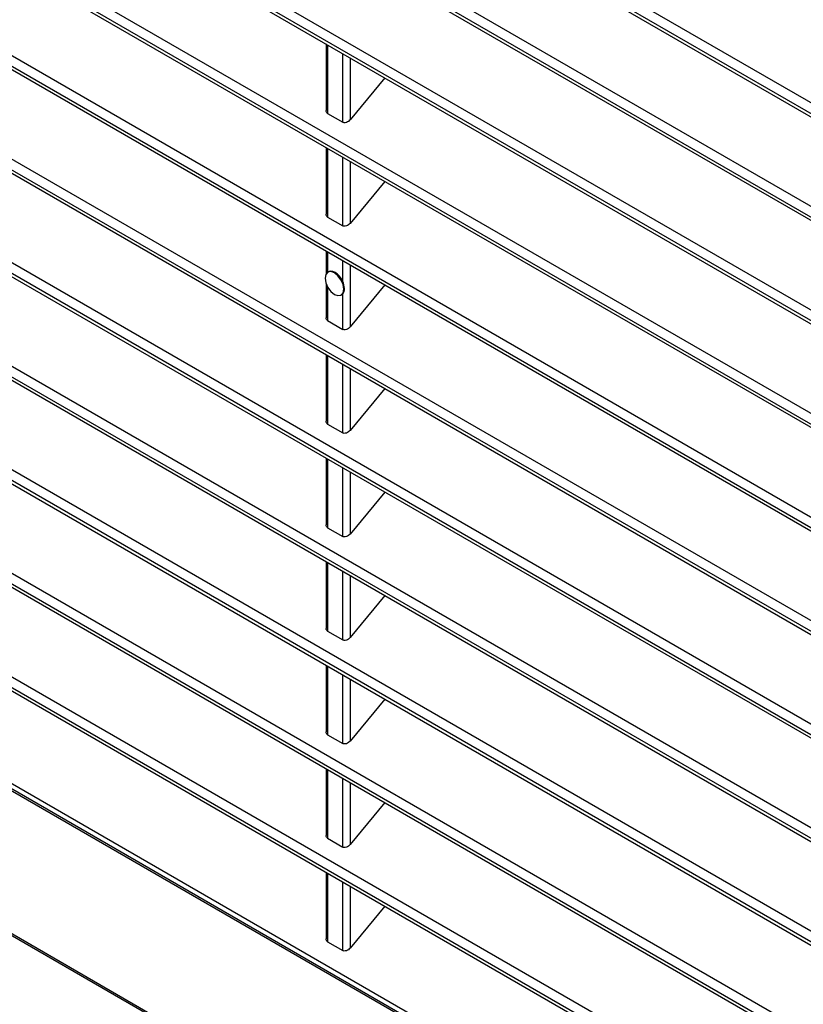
# Model space of a CAD drawing. Header units: millimetres. Extents: x 0 to 2794, y 0 to 2159.
# Tile 49 of 66: x 2053 to 2127, y 1379 to 1472. Entities that reach past the tile are written whole.
import ezdxf

# ---------------------------------------------------------------- set-up
doc = ezdxf.new("R2010")
doc.units = ezdxf.units.MM
doc.header["$LTSCALE"] = 10

msp = doc.modelspace()

# ---------------------------------------------------------------- linework, layer by layer
for p, q in [((2171.4, 1437.71), (1990.363, 1542.221)), ((1990.699, 1543.063), (2171.409, 1438.742)), ((1990.552, 1541.812), (2171.397, 1437.413)), ((1990.816, 1533.197), (2171.297, 1429.008)), ((2171.281, 1427.98), (1990.485, 1532.352)), ((1990.674, 1531.944), (2171.276, 1427.684)), ((1991.001, 1523.292), (2171.117, 1419.313)), ((2171.094, 1418.29), (1990.675, 1522.444)), ((1990.863, 1522.036), (2171.087, 1417.995)), ((1991.254, 1513.347), (2170.87, 1409.658)), ((2170.839, 1408.638), (1990.932, 1512.497)), ((1991.121, 1512.088), (2170.831, 1408.344)), ((1991.576, 1503.363), (2170.554, 1400.041)), ((2170.517, 1399.026), (1991.258, 1502.51)), ((1991.447, 1502.102), (2170.506, 1398.733)), ((1991.965, 1493.34), (2170.17, 1390.464)), ((2170.126, 1389.453), (1991.651, 1492.484)), ((1991.84, 1492.076), (2170.113, 1389.162)), ((1992.422, 1483.278), (2169.719, 1380.927)), ((2169.667, 1379.92), (1992.113, 1482.419)), ((1992.302, 1482.011), (2169.652, 1379.629)), ((2169.14, 1370.426), (1992.643, 1472.315)), ((1992.948, 1473.176), (2169.199, 1371.428)), ((1992.832, 1471.907), (2169.123, 1370.136)), ((2081.608, 1469.65), (2081.608, 1463.342)), ((2081.754, 1469.565), (2081.754, 1463.067)), ((2083.181, 1462.243), (2083.181, 1468.742)), ((2083.882, 1468.337), (2083.882, 1462.471)), ((2087.159, 1466.446), (2083.882, 1462.471)), ((1993.541, 1463.035), (2168.61, 1361.969)), ((2081.754, 1463.067), (2083.181, 1462.243)), ((2168.544, 1360.971), (1993.242, 1462.171)), ((1993.431, 1461.763), (2168.525, 1360.683)), ((2081.608, 1459.851), (2081.608, 1453.543)), ((2081.754, 1459.767), (2081.754, 1453.268)), ((2083.181, 1452.445), (2083.181, 1458.943)), ((2083.882, 1458.539), (2083.882, 1452.673)), ((2087.159, 1456.647), (2083.882, 1452.673)), ((1994.204, 1452.854), (2167.954, 1352.55)), ((2081.754, 1453.268), (2083.181, 1452.445)), ((2167.88, 1351.556), (1993.909, 1451.987)), ((1994.097, 1451.579), (2167.859, 1351.269)), ((2081.608, 1450.053), (2081.608, 1447.887)), ((2081.754, 1449.968), (2081.754, 1448.043)), ((2083.181, 1447.204), (2083.181, 1449.145)), ((2081.843, 1448.095), (2081.772, 1448.054)), ((2083.882, 1448.74), (2083.882, 1442.874)), ((2081.608, 1446.967), (2081.608, 1443.745)), ((2081.754, 1446.642), (2081.754, 1443.47)), ((2083.281, 1446.461), (2083.351, 1446.502)), ((2087.159, 1446.849), (2083.882, 1442.874)), ((2083.022, 1445.889), (2083.092, 1445.93)), ((2083.092, 1445.93), (2083.181, 1445.998)), ((2083.181, 1442.646), (2083.181, 1445.998)), ((2081.754, 1443.47), (2083.181, 1442.646)), ((1994.935, 1442.633), (2167.228, 1343.17)), ((2167.148, 1342.18), (1994.644, 1441.764)), ((1994.833, 1441.356), (2167.124, 1341.895)), ((2081.608, 1440.255), (2081.608, 1433.946)), ((2081.754, 1440.17), (2081.754, 1433.671)), ((2083.181, 1432.848), (2083.181, 1439.346)), ((2083.882, 1438.942), (2083.882, 1433.076)), ((2087.159, 1437.05), (2083.882, 1433.076)), ((2081.754, 1433.671), (2083.181, 1432.848)), ((2166.348, 1332.86), (1995.052, 1431.747)), ((2166.364, 1333.04), (1995.219, 1431.84)), ((1995.569, 1432.156), (2166.408, 1333.533)), ((2081.608, 1430.456), (2081.608, 1424.148)), ((2081.754, 1430.371), (2081.754, 1423.873)), ((2083.181, 1423.049), (2083.181, 1429.548)), ((2083.882, 1429.143), (2083.882, 1423.277)), ((2087.159, 1427.252), (2083.882, 1423.277)), ((2081.754, 1423.873), (2083.181, 1423.049)), ((2081.608, 1420.658), (2081.608, 1414.349)), ((2081.754, 1420.573), (2081.754, 1414.074)), ((2083.181, 1413.251), (2083.181, 1419.75)), ((2083.882, 1419.345), (2083.882, 1413.479)), ((1994.133, 1418.786), (2166.951, 1319.021)), ((1994.233, 1418.559), (2166.935, 1318.861)), ((2087.159, 1417.453), (2083.882, 1413.479)), ((2081.754, 1414.074), (2083.181, 1413.251)), ((2081.608, 1410.859), (2081.608, 1404.551)), ((2081.754, 1410.774), (2081.754, 1404.276)), ((2083.181, 1403.452), (2083.181, 1409.951)), ((2083.882, 1409.546), (2083.882, 1403.68)), ((2087.159, 1407.655), (2083.882, 1403.68)), ((2081.754, 1404.276), (2083.181, 1403.452)), ((2081.608, 1401.061), (2081.608, 1394.752)), ((2081.754, 1400.976), (2081.754, 1394.477)), ((2083.181, 1393.654), (2083.181, 1400.153)), ((2083.882, 1399.748), (2083.882, 1393.882)), ((2087.159, 1397.856), (2083.882, 1393.882)), ((2081.754, 1394.477), (2083.181, 1393.654)), ((2081.608, 1391.262), (2081.608, 1384.954)), ((2081.754, 1391.178), (2081.754, 1384.679)), ((2083.181, 1383.855), (2083.181, 1390.354)), ((2083.882, 1389.949), (2083.882, 1384.084)), ((2087.159, 1388.058), (2083.882, 1384.084)), ((2081.754, 1384.679), (2083.181, 1383.855))]:
    msp.add_line(p, q)
at = {"flags": 128}
for points in [[(2083.281, 1446.461), (2083.213, 1446.891), (2083.022, 1447.333), (2082.735, 1447.719), (2082.397, 1447.992), (2082.059, 1448.11), (2081.772, 1448.054), (2081.58, 1447.834), (2081.513, 1447.482)], [(2083.181, 1447.204), (2083.04, 1447.46), (2082.867, 1447.692), (2082.673, 1447.886), (2082.468, 1448.033), (2082.262, 1448.124), (2082.068, 1448.154), (2081.895, 1448.121), (2081.843, 1448.095)], [(2081.513, 1447.482), (2081.58, 1447.052), (2081.772, 1446.611), (2082.059, 1446.224), (2082.397, 1445.951), (2082.735, 1445.833), (2083.022, 1445.889), (2083.213, 1446.11), (2083.281, 1446.461)]]:
    msp.add_lwpolyline(points, dxfattribs=at)
for centre, radius, start, end in [((2081.646, 1446.459), 1.706, 1.46419, 25.88623), ((2082.65, 1446.459), 0.703, 319.05485, 3.55627)]:
    msp.add_arc(centre, radius, start, end)
for points, knots in [([(2081.754, 1463.067), (2081.725, 1463.089), (2081.662, 1463.135), (2081.614, 1463.235), (2081.613, 1463.309), (2081.613, 1463.342)], [0, 0, 0, 0, 0.340453, 0.715277, 1, 1, 1, 1]), ([(2083.882, 1462.471), (2083.84, 1462.42), (2083.787, 1462.37), (2083.666, 1462.284), (2083.598, 1462.249), (2083.462, 1462.204), (2083.394, 1462.195), (2083.274, 1462.203), (2083.222, 1462.22), (2083.181, 1462.243)], [0, 0, 0, 0, 0.25, 0.25, 0.5, 0.5, 0.75, 0.75, 1, 1, 1, 1]), ([(2081.754, 1453.268), (2081.725, 1453.29), (2081.662, 1453.337), (2081.614, 1453.436), (2081.613, 1453.511), (2081.613, 1453.543)], [0, 0, 0, 0, 0.3404534, 0.7152768, 1, 1, 1, 1]), ([(2083.882, 1452.673), (2083.84, 1452.622), (2083.787, 1452.572), (2083.666, 1452.485), (2083.598, 1452.45), (2083.462, 1452.406), (2083.394, 1452.397), (2083.274, 1452.405), (2083.222, 1452.421), (2083.181, 1452.445)], [0, 0, 0, 0, 0.25, 0.25, 0.5, 0.5, 0.75, 0.75, 1, 1, 1, 1]), ([(2081.754, 1443.47), (2081.725, 1443.492), (2081.662, 1443.538), (2081.614, 1443.638), (2081.613, 1443.713), (2081.613, 1443.745)], [0, 0, 0, 0, 0.340453, 0.715277, 1, 1, 1, 1]), ([(2083.882, 1442.874), (2083.84, 1442.823), (2083.787, 1442.773), (2083.666, 1442.687), (2083.598, 1442.652), (2083.462, 1442.607), (2083.394, 1442.598), (2083.274, 1442.606), (2083.222, 1442.623), (2083.181, 1442.646)], [0, 0, 0, 0, 0.25, 0.25, 0.5, 0.5, 0.75, 0.75, 1, 1, 1, 1]), ([(2081.754, 1433.671), (2081.725, 1433.693), (2081.662, 1433.74), (2081.614, 1433.839), (2081.613, 1433.914), (2081.613, 1433.946)], [0, 0, 0, 0, 0.3404534, 0.7152768, 1, 1, 1, 1]), ([(2083.882, 1433.076), (2083.84, 1433.025), (2083.787, 1432.975), (2083.666, 1432.888), (2083.598, 1432.853), (2083.462, 1432.809), (2083.394, 1432.8), (2083.274, 1432.808), (2083.222, 1432.824), (2083.181, 1432.848)], [0, 0, 0, 0, 0.25, 0.25, 0.5, 0.5, 0.75, 0.75, 1, 1, 1, 1]), ([(2081.754, 1423.873), (2081.725, 1423.895), (2081.662, 1423.941), (2081.614, 1424.041), (2081.613, 1424.116), (2081.613, 1424.148)], [0, 0, 0, 0, 0.3404534, 0.7152768, 1, 1, 1, 1]), ([(2083.882, 1423.277), (2083.84, 1423.227), (2083.787, 1423.176), (2083.666, 1423.09), (2083.598, 1423.055), (2083.462, 1423.01), (2083.394, 1423.001), (2083.274, 1423.009), (2083.222, 1423.026), (2083.181, 1423.049)], [0, 0, 0, 0, 0.25, 0.25, 0.5, 0.5, 0.75, 0.75, 1, 1, 1, 1]), ([(2081.754, 1414.074), (2081.725, 1414.096), (2081.662, 1414.143), (2081.614, 1414.242), (2081.613, 1414.317), (2081.613, 1414.349)], [0, 0, 0, 0, 0.340453, 0.715277, 1, 1, 1, 1]), ([(2083.882, 1413.479), (2083.84, 1413.428), (2083.787, 1413.378), (2083.666, 1413.291), (2083.598, 1413.256), (2083.462, 1413.212), (2083.394, 1413.203), (2083.274, 1413.211), (2083.222, 1413.227), (2083.181, 1413.251)], [0, 0, 0, 0, 0.25, 0.25, 0.5, 0.5, 0.75, 0.75, 1, 1, 1, 1]), ([(2081.754, 1404.276), (2081.725, 1404.298), (2081.662, 1404.344), (2081.614, 1404.444), (2081.613, 1404.519), (2081.613, 1404.551)], [0, 0, 0, 0, 0.340453, 0.715277, 1, 1, 1, 1]), ([(2083.882, 1403.68), (2083.84, 1403.63), (2083.787, 1403.579), (2083.666, 1403.493), (2083.598, 1403.458), (2083.462, 1403.413), (2083.394, 1403.404), (2083.274, 1403.412), (2083.222, 1403.429), (2083.181, 1403.452)], [0, 0, 0, 0, 0.25, 0.25, 0.5, 0.5, 0.75, 0.75, 1, 1, 1, 1]), ([(2081.754, 1394.477), (2081.725, 1394.5), (2081.662, 1394.546), (2081.614, 1394.645), (2081.613, 1394.72), (2081.613, 1394.752)], [0, 0, 0, 0, 0.340453, 0.715277, 1, 1, 1, 1]), ([(2083.882, 1393.882), (2083.84, 1393.831), (2083.787, 1393.781), (2083.666, 1393.695), (2083.598, 1393.659), (2083.462, 1393.615), (2083.394, 1393.606), (2083.274, 1393.614), (2083.222, 1393.63), (2083.181, 1393.654)], [0, 0, 0, 0, 0.25, 0.25, 0.5, 0.5, 0.75, 0.75, 1, 1, 1, 1]), ([(2081.754, 1384.679), (2081.725, 1384.701), (2081.662, 1384.747), (2081.614, 1384.847), (2081.613, 1384.922), (2081.613, 1384.954)], [0, 0, 0, 0, 0.340453, 0.715277, 1, 1, 1, 1]), ([(2083.882, 1384.084), (2083.84, 1384.033), (2083.787, 1383.982), (2083.666, 1383.896), (2083.598, 1383.861), (2083.462, 1383.816), (2083.394, 1383.807), (2083.274, 1383.815), (2083.222, 1383.832), (2083.181, 1383.855)], [0, 0, 0, 0, 0.25, 0.25, 0.5, 0.5, 0.75, 0.75, 1, 1, 1, 1])]:
    msp.add_open_spline(points, degree=3, knots=knots)

doc.saveas('drawing.dxf')
